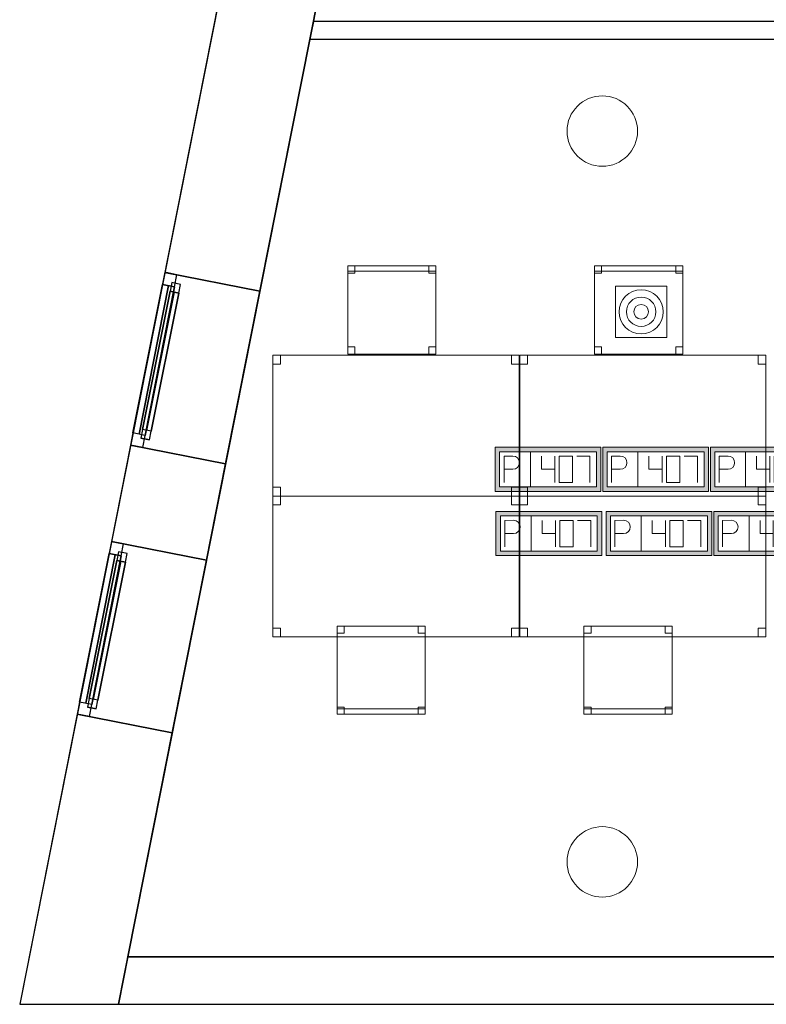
# Model space of a CAD drawing. Header units: metres. Extents: x 397.7 to 427.5, y 12.7 to 28.4.
# Tile 1 of 126: x 397.7 to 401.9, y 12.8 to 18.4. Entities that reach past the tile are written whole.
import ezdxf

# ---------------------------------------------------------------- set-up
doc = ezdxf.new("R2010")
doc.units = ezdxf.units.M
doc.layers.add('01_CARPINTERIA', color=5, linetype='Continuous', lineweight=25, true_color=0x0000ff)
doc.layers.add('01_SUELOS', color=7, linetype='Continuous', lineweight=25, true_color=0x007f00)
for name, color, linetype, lineweight in [('02_MOBILIARIO', 7, 'Continuous', 18), ('A-COLS-____-MCUT', 7, 'Continuous', 18), ('A-COLS-____-OTLN', 7, 'Continuous', 18), ('A-DETL-____-MBND', 7, 'Continuous', 18), ('A-DETL-GENF-OTLN', 7, 'Continuous', 18), ('A-GENM-____-OTLN', 7, 'Continuous', 18), ('A-WALL-____-MCUT', 7, 'Continuous', 25), ('A-WALL-____-OTLN', 7, 'Continuous', 25)]:
    doc.layers.add(name, color=color, linetype=linetype, lineweight=lineweight)

# ---------------------------------------------------------------- blocks, each defined once
blk = doc.blocks.new('Family - Pilar P5-151217-08_TEL_P5')
at = {"layer": 'A-COLS-____-MCUT', "color": 253, "true_color": 0xaaaaaa}
for start, end in [(360, 180), (180, 360)]:
    blk.add_arc((0.2, 0.2), 0.2, start, end, dxfattribs=at)
at = {"layer": 'A-COLS-____-OTLN', "color": 253, "true_color": 0xaaaaaa}
for start, end in [(360, 180), (180, 360)]:
    blk.add_arc((0.2, 0.2), 0.2, start, end, dxfattribs=at)
blk = doc.blocks.new('Family - Mur P5-151247-08_TEL_P5')
at = {"layer": 'A-WALL-____-MCUT', "color": 253, "true_color": 0xaaaaaa}
for p, q in [((0.0535, 0.27), (0, 0)), ((25.4725, 0.27), (0.0535, 0.27)), ((0, 0), (25.4166, 0))]:
    blk.add_line(p, q, dxfattribs=at)
at = {"layer": 'A-WALL-____-OTLN', "color": 253, "true_color": 0xaaaaaa}
for p, q in [((0.0535, 0.27), (0, 0)), ((25.4725, 0.27), (0.0535, 0.27)), ((0, 0), (25.4166, 0))]:
    blk.add_line(p, q, dxfattribs=at)
at = {"layer": 'A-WALL-____-OTLN', "color": 253, "lineweight": 18, "true_color": 0xaaaaaa}
blk.add_line((0, 0), (25.4166, 0), dxfattribs=at)
blk = doc.blocks.new('Family - Taula 140X80_P5-151477-08_TEL_P5')
at = {"layer": 'A-DETL-____-MBND', "color": 253, "true_color": 0xaaaaaa}
for p, q in [((0, 0.8001), (0.0437, 0.8001)), ((0, 0.7501), (0, 0.8001)), ((0.0437, 0.8001), (0, 0.8001)), ((0, 0.8001), (0, 0.7501)), ((0, 0.8001), (1.3973, 0.8001)), ((0, 0), (0, 0.8001)), ((1.3973, 0.8001), (0, 0.8001)), ((0, 0.8001), (0, 0)), ((0.0437, 0.8001), (0.0437, 0.7501)), ((0.0437, 0.7501), (0.0437, 0.8001)), ((1.3536, 0.8001), (1.3973, 0.8001)), ((1.3536, 0.7501), (1.3536, 0.8001)), ((1.3973, 0.8001), (1.3536, 0.8001)), ((1.3536, 0.8001), (1.3536, 0.7501)), ((1.3973, 0.8001), (1.3973, 0)), ((1.3973, 0), (1.3973, 0.8001)), ((1.3973, 0.8001), (1.3973, 0.7501)), ((1.3973, 0.7501), (1.3973, 0.8001)), ((0.0437, 0.7501), (0, 0.7501)), ((0, 0.7501), (0.0437, 0.7501)), ((1.3973, 0.7501), (1.3536, 0.7501)), ((1.3536, 0.7501), (1.3973, 0.7501)), ((0, 0.05), (0.0437, 0.05)), ((0, 0), (0, 0.05)), ((0.0437, 0.05), (0, 0.05)), ((0, 0.05), (0, 0)), ((0.0437, 0), (0, 0)), ((0, 0), (0.0437, 0)), ((0, 0), (1.3973, 0)), ((0.0437, 0.05), (0.0437, 0)), ((0.0437, 0), (0.0437, 0.05)), ((1.3536, 0.05), (1.3973, 0.05)), ((1.3536, 0), (1.3536, 0.05)), ((1.3973, 0.05), (1.3536, 0.05)), ((1.3536, 0.05), (1.3536, 0)), ((1.3973, 0), (1.3536, 0)), ((1.3536, 0), (1.3973, 0)), ((1.3973, 0.05), (1.3973, 0)), ((1.3973, 0), (1.3973, 0.05)), ((1.3973, 0), (0, 0))]:
    blk.add_line(p, q, dxfattribs=at)
blk = doc.blocks.new('Forma directa - LONDR55-XX_ZZ-ARQ-CAA-M3D-Londres55-151486-08_TEL_P5')
at = {"layer": '01_CARPINTERIA', "color": 161, "true_color": 0xaaaaff}
for p, q in [((0.07, 0.07), (0, 0.07)), ((0, 0.07), (0, 0)), ((0.07, 0.07), (0, 0.07)), ((0, 0.07), (0, 0)), ((0.1, 0.1), (0.05, 0.1)), ((0.05, 0.1), (0.05, 0.05)), ((0.1, 0.1), (0.05, 0.1)), ((0.05, 0.1), (0.05, 0.05)), ((0.07, 0), (0.07, 0.07)), ((0.07, 0.07), (0.07, 0)), ((0.07, 0.07), (0.93, 0.07)), ((0.93, 0.07), (0.07, 0.07)), ((0.07, 0.07), (0.07, 0)), ((0.07, 0), (0.07, 0.07)), ((0.1, 0.1), (0.9, 0.1)), ((0.9, 0.1), (0.1, 0.1)), ((0.1, 0.1), (0.1, 0.05)), ((0.1, 0.05), (0.1, 0.1)), ((0.1, 0.05), (0.1, 0.1)), ((0.1, 0.1), (0.1, 0.05)), ((0.9, 0.075), (0.1, 0.075)), ((0.9, 0.075), (0.1, 0.075)), ((0.9, 0.1), (0.9, 0.05)), ((0.9, 0.1), (0.9, 0.05)), ((0.95, 0.1), (0.9, 0.1)), ((0.9, 0.1), (0.9, 0.05)), ((0.95, 0.1), (0.9, 0.1)), ((0.9, 0.1), (0.9, 0.05)), ((1, 0.07), (0.93, 0.07)), ((0.93, 0.07), (0.93, 0)), ((1, 0.07), (0.93, 0.07)), ((0.93, 0.07), (0.93, 0)), ((0.93, 0.07), (0.93, 0)), ((0.93, 0.07), (0.93, 0)), ((0.95, 0.05), (0.95, 0.1)), ((0.95, 0.1), (0.95, 0.05)), ((1, 0), (1, 0.07)), ((1, 0.07), (1, 0)), ((0, 0), (0.07, 0)), ((0, 0), (0.07, 0)), ((0.05, 0.05), (0.1, 0.05)), ((0.05, 0.05), (0.1, 0.05)), ((0.93, 0.035), (0.07, 0.035)), ((0.07, 0.035), (0.93, 0.035)), ((0.07, 0), (0.93, 0)), ((0.93, 0), (0.07, 0)), ((0.1, 0.05), (0.9, 0.05)), ((0.9, 0.05), (0.1, 0.05)), ((0.9, 0.05), (0.95, 0.05)), ((0.9, 0.05), (0.95, 0.05)), ((0.93, 0), (1, 0)), ((0.93, 0), (1, 0))]:
    blk.add_line(p, q, dxfattribs=at)
blk = doc.blocks.new('Forma directa - Finestra P5-151509-08_TEL_P5')
blk.add_blockref('Forma directa - LONDR55-XX_ZZ-ARQ-CAA-M3D-Londres55-151486-08_TEL_P5', (0, 0))
blk = doc.blocks.new('Forma directa - Finestra P5-151532-08_TEL_P5')
blk.add_blockref('Forma directa - LONDR55-XX_ZZ-ARQ-CAA-M3D-Londres55-151486-08_TEL_P5', (0, 0))
blk = doc.blocks.new('Family - Taula 140X80_P5-151548-08_TEL_P5')
at = {"layer": 'A-DETL-____-MBND', "color": 253, "true_color": 0xaaaaaa}
for p, q in [((0, 0.8001), (0.0437, 0.8001)), ((0, 0.7501), (0, 0.8001)), ((0.0437, 0.8001), (0, 0.8001)), ((0, 0.8001), (0, 0.7501)), ((0, 0.8001), (1.3973, 0.8001)), ((0, 0), (0, 0.8001)), ((1.3973, 0.8001), (0, 0.8001)), ((0, 0.8001), (0, 0)), ((0.0437, 0.8001), (0.0437, 0.7501)), ((0.0437, 0.7501), (0.0437, 0.8001)), ((1.3536, 0.8001), (1.3973, 0.8001)), ((1.3536, 0.7501), (1.3536, 0.8001)), ((1.3973, 0.8001), (1.3536, 0.8001)), ((1.3536, 0.8001), (1.3536, 0.7501)), ((1.3973, 0.8001), (1.3973, 0.7501)), ((1.3973, 0.7501), (1.3973, 0.8001)), ((1.3973, 0.8001), (1.3973, 0)), ((1.3973, 0), (1.3973, 0.8001)), ((0.0437, 0.7501), (0, 0.7501)), ((0, 0.7501), (0.0437, 0.7501)), ((1.3973, 0.7501), (1.3536, 0.7501)), ((1.3536, 0.7501), (1.3973, 0.7501)), ((0, 0.05), (0.0437, 0.05)), ((0, 0), (0, 0.05)), ((0.0437, 0.05), (0, 0.05)), ((0, 0.05), (0, 0)), ((0, 0), (1.3973, 0)), ((0.0437, 0), (0, 0)), ((0, 0), (0.0437, 0)), ((0.0437, 0.05), (0.0437, 0)), ((0.0437, 0), (0.0437, 0.05)), ((1.3536, 0.05), (1.3973, 0.05)), ((1.3536, 0), (1.3536, 0.05)), ((1.3973, 0.05), (1.3536, 0.05)), ((1.3536, 0.05), (1.3536, 0)), ((1.3973, 0), (1.3536, 0)), ((1.3536, 0), (1.3973, 0)), ((1.3973, 0.05), (1.3973, 0)), ((1.3973, 0), (1.3973, 0.05)), ((1.3973, 0), (0, 0))]:
    blk.add_line(p, q, dxfattribs=at)
blk = doc.blocks.new('Family - Pilar P5-151586-08_TEL_P5')
at = {"layer": 'A-COLS-____-MCUT', "color": 253, "true_color": 0xaaaaaa}
for start, end in [(360, 180), (180, 360)]:
    blk.add_arc((0.2, 0.2), 0.2, start, end, dxfattribs=at)
at = {"layer": 'A-COLS-____-OTLN', "color": 253, "true_color": 0xaaaaaa}
for start, end in [(360, 180), (180, 360)]:
    blk.add_arc((0.2, 0.2), 0.2, start, end, dxfattribs=at)
blk = doc.blocks.new('Family - Façana nord-oest P5-151634-08_TEL_P5')
at = {"layer": 'A-WALL-____-MCUT', "color": 253, "true_color": 0xaaaaaa}
for p, q in [((11.449, 0.55), (9.8665, 0.55)), ((11.449, 0), (11.449, 0.55)), ((13.0068, 0.55), (12.449, 0.55)), ((12.449, 0.55), (12.449, 0)), ((13.0068, 0), (13.0068, 0.55)), ((14.0068, 0.55), (14.0068, 0)), ((15.5778, 0.55), (14.0068, 0.55)), ((15.6867, 0), (15.5778, 0.55)), ((9.8665, 0), (11.449, 0)), ((12.449, 0), (13.0068, 0)), ((14.0068, 0), (15.6867, 0))]:
    blk.add_line(p, q, dxfattribs=at)
at = {"layer": 'A-WALL-____-OTLN', "color": 253, "true_color": 0xaaaaaa}
for p, q in [((15.5778, 0.55), (-0.109, 0.55)), ((12.449, 0.55), (11.449, 0.55)), ((11.449, 0.55), (11.449, 0)), ((12.449, 0), (12.449, 0.55)), ((14.0068, 0.55), (13.0068, 0.55)), ((13.0068, 0.55), (13.0068, 0)), ((14.0068, 0), (14.0068, 0.55)), ((15.6867, 0), (15.5778, 0.55)), ((0, 0), (15.6867, 0)), ((11.449, 0), (12.449, 0)), ((13.0068, 0), (14.0068, 0))]:
    blk.add_line(p, q, dxfattribs=at)
at = {"layer": 'A-WALL-____-OTLN', "color": 253, "lineweight": 18, "true_color": 0xaaaaaa}
blk.add_line((0, 0), (15.6867, 0), dxfattribs=at)
blk = doc.blocks.new('Family - Vano finestra P5-151644-08_TEL_P5')
at = {"layer": 'A-GENM-____-OTLN', "color": 253, "true_color": 0xaaaaaa}
for p, q in [((398.2019, 15.4694), (398.0075, 14.4885)), ((398.0075, 14.4885), (398.2019, 15.4694)), ((398.7414, 15.3625), (398.2019, 15.4694)), ((398.7414, 15.3625), (398.2019, 15.4694)), ((398.547, 14.3816), (398.7414, 15.3625)), ((398.7414, 15.3625), (398.547, 14.3816)), ((398.0075, 14.4885), (398.547, 14.3816)), ((398.547, 14.3816), (398.0075, 14.4885))]:
    blk.add_line(p, q, dxfattribs=at)
blk = doc.blocks.new('Family - Vano finestra P5-151646-08_TEL_P5')
at = {"layer": 'A-GENM-____-OTLN', "color": 253, "true_color": 0xaaaaaa}
for p, q in [((398.5046, 16.9976), (398.3103, 16.0166)), ((398.3103, 16.0166), (398.5046, 16.9976)), ((399.0442, 16.8907), (398.5046, 16.9976)), ((399.0442, 16.8907), (398.5046, 16.9976)), ((398.8498, 15.9097), (399.0442, 16.8907)), ((399.0442, 16.8907), (398.8498, 15.9097)), ((398.3103, 16.0166), (398.8498, 15.9097)), ((398.8498, 15.9097), (398.3103, 16.0166))]:
    blk.add_line(p, q, dxfattribs=at)
blk = doc.blocks.new('Family - Cadira d_Oficina_P5-151671-08_TEL_P5')
at = {"layer": 'A-DETL-____-MBND', "color": 253, "true_color": 0xaaaaaa}
for p, q in [((0, 0.46), (0, 0.5)), ((0, 0.5), (0.04, 0.5)), ((0, 0.5), (0, 0.46)), ((0.04, 0.5), (0, 0.5)), ((0, 0), (0, 0.5)), ((0, 0.5), (0.5, 0.5)), ((0.5, 0.5), (0, 0.5)), ((0, 0.5), (0, 0)), ((0, 0.47), (0, 0.5)), ((0, 0.5), (0.5, 0.5)), ((0, 0.5), (0, 0.47)), ((0.5, 0.5), (0, 0.5)), ((0.5, 0.47), (0, 0.47)), ((0, 0.47), (0.5, 0.47)), ((0.04, 0.46), (0, 0.46)), ((0, 0.46), (0.04, 0.46)), ((0.04, 0.5), (0.04, 0.46)), ((0.04, 0.46), (0.04, 0.5)), ((0.46, 0.46), (0.46, 0.5)), ((0.46, 0.5), (0.5, 0.5)), ((0.46, 0.5), (0.46, 0.46)), ((0.5, 0.5), (0.46, 0.5)), ((0.5, 0.46), (0.46, 0.46)), ((0.46, 0.46), (0.5, 0.46)), ((0.5, 0.5), (0.5, 0.46)), ((0.5, 0.46), (0.5, 0.5)), ((0.5, 0.5), (0.5, 0)), ((0.5, 0), (0.5, 0.5)), ((0.5, 0.5), (0.5, 0.47)), ((0.5, 0.47), (0.5, 0.5)), ((0, 0), (0, 0.04)), ((0, 0.04), (0.04, 0.04)), ((0, 0.04), (0, 0)), ((0.04, 0.04), (0, 0.04)), ((0.04, 0), (0, 0)), ((0, 0), (0.04, 0)), ((0.5, 0), (0, 0)), ((0.04, 0.04), (0.04, 0)), ((0.04, 0), (0.04, 0.04)), ((0.46, 0), (0.46, 0.04)), ((0.46, 0.04), (0.5, 0.04)), ((0.46, 0.04), (0.46, 0)), ((0.5, 0.04), (0.46, 0.04)), ((0.5, 0), (0.46, 0)), ((0.46, 0), (0.5, 0)), ((0.5, 0.04), (0.5, 0)), ((0.5, 0), (0.5, 0.04)), ((0, 0), (0.5, 0))]:
    blk.add_line(p, q, dxfattribs=at)
blk = doc.blocks.new('Family - Cadira d_Oficina_P5-151712-08_TEL_P5')
at = {"layer": 'A-DETL-____-MBND', "color": 253, "true_color": 0xaaaaaa}
for p, q in [((0, 0.5), (0.04, 0.5)), ((0, 0.46), (0, 0.5)), ((0.04, 0.5), (0, 0.5)), ((0, 0.5), (0, 0.46)), ((0, 0), (0, 0.5)), ((0, 0.5), (0.5, 0.5)), ((0, 0.5), (0, 0)), ((0.5, 0.5), (0, 0.5)), ((0.04, 0.46), (0, 0.46)), ((0, 0.46), (0.04, 0.46)), ((0.04, 0.5), (0.04, 0.46)), ((0.04, 0.46), (0.04, 0.5)), ((0.46, 0.5), (0.5, 0.5)), ((0.46, 0.46), (0.46, 0.5)), ((0.5, 0.5), (0.46, 0.5)), ((0.46, 0.5), (0.46, 0.46)), ((0.5, 0.46), (0.46, 0.46)), ((0.46, 0.46), (0.5, 0.46)), ((0.5, 0.5), (0.5, 0)), ((0.5, 0), (0.5, 0.5)), ((0.5, 0.5), (0.5, 0.46)), ((0.5, 0.46), (0.5, 0.5)), ((0, 0.04), (0.04, 0.04)), ((0, 0), (0, 0.04)), ((0.04, 0.04), (0, 0.04)), ((0, 0.04), (0, 0)), ((0, 0.03), (0.5, 0.03)), ((0, 0), (0, 0.03)), ((0.5, 0.03), (0, 0.03)), ((0, 0.03), (0, 0)), ((0.5, 0), (0, 0)), ((0, 0), (0.5, 0)), ((0.5, 0), (0, 0)), ((0, 0), (0.5, 0)), ((0.04, 0), (0, 0)), ((0, 0), (0.04, 0)), ((0.04, 0.04), (0.04, 0)), ((0.04, 0), (0.04, 0.04)), ((0.46, 0.04), (0.5, 0.04)), ((0.46, 0), (0.46, 0.04)), ((0.5, 0.04), (0.46, 0.04)), ((0.46, 0.04), (0.46, 0)), ((0.46, 0), (0.5, 0)), ((0.5, 0.04), (0.5, 0)), ((0.5, 0), (0.5, 0.04)), ((0.5, 0.03), (0.5, 0)), ((0.5, 0), (0.5, 0.03)), ((0.5, 0), (0.46, 0))]:
    blk.add_line(p, q, dxfattribs=at)
blk = doc.blocks.new('Family - Paviment P5-151720-08_TEL_P5')
at = {"layer": '01_SUELOS', "color": 9, "true_color": 0xaad4aa}
for p, q in [((2.9635, 14.9576), (0, 0)), ((0, 0), (2.9635, 14.9576)), ((0, 0), (25.4182, 0)), ((25.4182, 0), (0, 0))]:
    blk.add_line(p, q, dxfattribs=at)
blk = doc.blocks.new('Family - Cadira d_Oficina_P5-151748-08_TEL_P5')
at = {"layer": 'A-DETL-____-MBND', "color": 253, "true_color": 0xaaaaaa}
for p, q in [((0, 0.5), (0.04, 0.5)), ((0, 0.46), (0, 0.5)), ((0.04, 0.5), (0, 0.5)), ((0, 0.5), (0, 0.46)), ((0, 0), (0, 0.5)), ((0, 0.5), (0.5, 0.5)), ((0, 0.5), (0, 0)), ((0.5, 0.5), (0, 0.5)), ((0.04, 0.46), (0, 0.46)), ((0, 0.46), (0.04, 0.46)), ((0.04, 0.5), (0.04, 0.46)), ((0.04, 0.46), (0.04, 0.5)), ((0.46, 0.5), (0.5, 0.5)), ((0.46, 0.46), (0.46, 0.5)), ((0.5, 0.5), (0.46, 0.5)), ((0.46, 0.5), (0.46, 0.46)), ((0.5, 0.46), (0.46, 0.46)), ((0.46, 0.46), (0.5, 0.46)), ((0.5, 0.5), (0.5, 0)), ((0.5, 0), (0.5, 0.5)), ((0.5, 0.5), (0.5, 0.46)), ((0.5, 0.46), (0.5, 0.5)), ((0, 0.04), (0.04, 0.04)), ((0, 0), (0, 0.04)), ((0.04, 0.04), (0, 0.04)), ((0, 0.04), (0, 0)), ((0, 0.03), (0.5, 0.03)), ((0, 0), (0, 0.03)), ((0.5, 0.03), (0, 0.03)), ((0, 0.03), (0, 0)), ((0.5, 0), (0, 0)), ((0, 0), (0.5, 0)), ((0.5, 0), (0, 0)), ((0, 0), (0.5, 0)), ((0.04, 0), (0, 0)), ((0, 0), (0.04, 0)), ((0.04, 0.04), (0.04, 0)), ((0.04, 0), (0.04, 0.04)), ((0.46, 0.04), (0.5, 0.04)), ((0.46, 0), (0.46, 0.04)), ((0.5, 0.04), (0.46, 0.04)), ((0.46, 0.04), (0.46, 0)), ((0.46, 0), (0.5, 0)), ((0.5, 0.04), (0.5, 0)), ((0.5, 0), (0.5, 0.04)), ((0.5, 0.03), (0.5, 0)), ((0.5, 0), (0.5, 0.03)), ((0.5, 0), (0.46, 0))]:
    blk.add_line(p, q, dxfattribs=at)
blk = doc.blocks.new('Family - Cadira d_Oficina_P5-151925-08_TEL_P5')
at = {"layer": 'A-DETL-____-MBND', "color": 253, "true_color": 0xaaaaaa}
for p, q in [((0, 0.46), (0, 0.5)), ((0, 0.5), (0.04, 0.5)), ((0, 0.5), (0, 0.46)), ((0.04, 0.5), (0, 0.5)), ((0, 0), (0, 0.5)), ((0, 0.5), (0.5, 0.5)), ((0.5, 0.5), (0, 0.5)), ((0, 0.5), (0, 0)), ((0, 0.47), (0, 0.5)), ((0, 0.5), (0.5, 0.5)), ((0, 0.5), (0, 0.47)), ((0.5, 0.5), (0, 0.5)), ((0.5, 0.47), (0, 0.47)), ((0, 0.47), (0.5, 0.47)), ((0.04, 0.46), (0, 0.46)), ((0, 0.46), (0.04, 0.46)), ((0.04, 0.5), (0.04, 0.46)), ((0.04, 0.46), (0.04, 0.5)), ((0.46, 0.46), (0.46, 0.5)), ((0.46, 0.5), (0.5, 0.5)), ((0.46, 0.5), (0.46, 0.46)), ((0.5, 0.5), (0.46, 0.5)), ((0.5, 0.46), (0.46, 0.46)), ((0.46, 0.46), (0.5, 0.46)), ((0.5, 0.5), (0.5, 0.46)), ((0.5, 0.46), (0.5, 0.5)), ((0.5, 0.5), (0.5, 0)), ((0.5, 0), (0.5, 0.5)), ((0.5, 0.5), (0.5, 0.47)), ((0.5, 0.47), (0.5, 0.5)), ((0, 0), (0, 0.04)), ((0, 0.04), (0.04, 0.04)), ((0, 0.04), (0, 0)), ((0.04, 0.04), (0, 0.04)), ((0.04, 0), (0, 0)), ((0, 0), (0.04, 0)), ((0.5, 0), (0, 0)), ((0.04, 0.04), (0.04, 0)), ((0.04, 0), (0.04, 0.04)), ((0.46, 0), (0.46, 0.04)), ((0.46, 0.04), (0.5, 0.04)), ((0.46, 0.04), (0.46, 0)), ((0.5, 0.04), (0.46, 0.04)), ((0.5, 0), (0.46, 0)), ((0.46, 0), (0.5, 0)), ((0.5, 0.04), (0.5, 0)), ((0.5, 0), (0.5, 0.04)), ((0, 0), (0.5, 0))]:
    blk.add_line(p, q, dxfattribs=at)
blk = doc.blocks.new('Family - Mampara P5-151929-08_TEL_P5')
at = {"layer": 'A-WALL-____-MCUT', "color": 253, "true_color": 0xaaaaaa}
for p, q in [((0.0198, 0.1), (0, 0)), ((5.0249, 0.1), (0.0198, 0.1)), ((5.0249, 0), (5.0249, 0.1)), ((0, 0), (5.0249, 0))]:
    blk.add_line(p, q, dxfattribs=at)
at = {"layer": 'A-WALL-____-OTLN', "color": 253, "true_color": 0xaaaaaa}
for p, q in [((0.0198, 0.1), (0, 0)), ((5.0249, 0.1), (0.0198, 0.1)), ((5.0249, 0), (5.0249, 0.1)), ((0, 0), (5.0249, 0))]:
    blk.add_line(p, q, dxfattribs=at)
at = {"layer": 'A-WALL-____-OTLN', "color": 253, "lineweight": 18, "true_color": 0xaaaaaa}
blk.add_line((0, 0), (5.0249, 0), dxfattribs=at)
blk = doc.blocks.new('Family - Taula 140X80_P5-151950-08_TEL_P5')
at = {"layer": 'A-DETL-____-MBND', "color": 253, "true_color": 0xaaaaaa}
for p, q in [((0, 0), (0, 0.8001)), ((0, 0.8001), (1.3973, 0.8001)), ((1.3973, 0.8001), (0, 0.8001)), ((0, 0.8001), (0, 0)), ((0, 0.7501), (0, 0.8001)), ((0, 0.8001), (0.0437, 0.8001)), ((0.0437, 0.8001), (0, 0.8001)), ((0, 0.8001), (0, 0.7501)), ((0.0437, 0.8001), (0.0437, 0.7501)), ((0.0437, 0.7501), (0.0437, 0.8001)), ((1.3536, 0.7501), (1.3536, 0.8001)), ((1.3536, 0.8001), (1.3973, 0.8001)), ((1.3973, 0.8001), (1.3536, 0.8001)), ((1.3536, 0.8001), (1.3536, 0.7501)), ((1.3973, 0.8001), (1.3973, 0)), ((1.3973, 0), (1.3973, 0.8001)), ((1.3973, 0.8001), (1.3973, 0.7501)), ((1.3973, 0.7501), (1.3973, 0.8001)), ((0.0437, 0.7501), (0, 0.7501)), ((0, 0.7501), (0.0437, 0.7501)), ((1.3973, 0.7501), (1.3536, 0.7501)), ((1.3536, 0.7501), (1.3973, 0.7501)), ((0, 0), (0, 0.05)), ((0, 0.05), (0.0437, 0.05)), ((0.0437, 0.05), (0, 0.05)), ((0, 0.05), (0, 0)), ((1.3973, 0), (0, 0)), ((0, 0), (1.3973, 0)), ((0.0437, 0), (0, 0)), ((0, 0), (0.0437, 0)), ((0.0437, 0.05), (0.0437, 0)), ((0.0437, 0), (0.0437, 0.05)), ((1.3536, 0), (1.3536, 0.05)), ((1.3536, 0.05), (1.3973, 0.05)), ((1.3973, 0.05), (1.3536, 0.05)), ((1.3536, 0.05), (1.3536, 0)), ((1.3973, 0), (1.3536, 0)), ((1.3536, 0), (1.3973, 0)), ((1.3973, 0.05), (1.3973, 0)), ((1.3973, 0), (1.3973, 0.05))]:
    blk.add_line(p, q, dxfattribs=at)
blk = doc.blocks.new('Family - Taula 140X80_P5-151976-08_TEL_P5')
at = {"layer": 'A-DETL-____-MBND', "color": 253, "true_color": 0xaaaaaa}
for p, q in [((0, 0), (0, 0.8001)), ((0, 0.8001), (1.3973, 0.8001)), ((1.3973, 0.8001), (0, 0.8001)), ((0, 0.8001), (0, 0)), ((0, 0.7501), (0, 0.8001)), ((0, 0.8001), (0.0437, 0.8001)), ((0.0437, 0.8001), (0, 0.8001)), ((0, 0.8001), (0, 0.7501)), ((0.0437, 0.8001), (0.0437, 0.7501)), ((0.0437, 0.7501), (0.0437, 0.8001)), ((1.3536, 0.7501), (1.3536, 0.8001)), ((1.3536, 0.8001), (1.3973, 0.8001)), ((1.3973, 0.8001), (1.3536, 0.8001)), ((1.3536, 0.8001), (1.3536, 0.7501)), ((1.3973, 0.8001), (1.3973, 0)), ((1.3973, 0), (1.3973, 0.8001)), ((1.3973, 0.8001), (1.3973, 0.7501)), ((1.3973, 0.7501), (1.3973, 0.8001)), ((0.0437, 0.7501), (0, 0.7501)), ((0, 0.7501), (0.0437, 0.7501)), ((1.3973, 0.7501), (1.3536, 0.7501)), ((1.3536, 0.7501), (1.3973, 0.7501)), ((0, 0), (0, 0.05)), ((0, 0.05), (0.0437, 0.05)), ((0.0437, 0.05), (0, 0.05)), ((0, 0.05), (0, 0)), ((1.3973, 0), (0, 0)), ((0, 0), (1.3973, 0)), ((0.0437, 0), (0, 0)), ((0, 0), (0.0437, 0)), ((0.0437, 0.05), (0.0437, 0)), ((0.0437, 0), (0.0437, 0.05)), ((1.3536, 0), (1.3536, 0.05)), ((1.3536, 0.05), (1.3973, 0.05)), ((1.3973, 0.05), (1.3536, 0.05)), ((1.3536, 0.05), (1.3536, 0)), ((1.3973, 0), (1.3536, 0)), ((1.3536, 0), (1.3973, 0)), ((1.3973, 0.05), (1.3973, 0)), ((1.3973, 0), (1.3973, 0.05))]:
    blk.add_line(p, q, dxfattribs=at)
blk = doc.blocks.new('LONDR55-XX_ZZ-ARQ-CAA-M3D-Londres55_ifc-1-08_TEL_P5')
at = {"layer": '01_CARPINTERIA', "color": 253, "lineweight": 18, "true_color": 0xaaaaaa}
for name, p, rotation in [('Forma directa - Finestra P5-151532-08_TEL_P5', (398.5046, 16.9976), 258.7933665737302), ('Forma directa - Finestra P5-151509-08_TEL_P5', (398.2019, 15.4694), 258.7933665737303)]:
    blk.add_blockref(name, p, dxfattribs=dict(at, rotation=rotation))
at = {"layer": '01_SUELOS', "color": 253, "lineweight": 18, "true_color": 0xaaaaaa}
blk.add_blockref('Family - Paviment P5-151720-08_TEL_P5', (398.2952, 13.1106), dxfattribs=at)
at = {"layer": '02_MOBILIARIO', "color": 253, "lineweight": 18, "true_color": 0xaaaaaa}
for name, p in [('Family - Cadira d_Oficina_P5-151671-08_TEL_P5', (399.5423, 16.5336)), ('Family - Cadira d_Oficina_P5-151925-08_TEL_P5', (400.9435, 16.5336)), ('Family - Taula 140X80_P5-151477-08_TEL_P5', (399.1173, 15.7268)), ('Family - Taula 140X80_P5-151548-08_TEL_P5', (400.5185, 15.7268)), ('Family - Taula 140X80_P5-151976-08_TEL_P5', (399.1173, 14.9268)), ('Family - Taula 140X80_P5-151950-08_TEL_P5', (400.5185, 14.9268)), ('Family - Cadira d_Oficina_P5-151748-08_TEL_P5', (399.4818, 14.4886)), ('Family - Cadira d_Oficina_P5-151712-08_TEL_P5', (400.883, 14.4886))]:
    blk.add_blockref(name, p, dxfattribs=at)
at = {"layer": 'A-COLS-____-OTLN', "color": 253, "lineweight": 18, "true_color": 0xaaaaaa}
for name, p in [('Family - Pilar P5-151217-08_TEL_P5', (400.787, 17.5995)), ('Family - Pilar P5-151586-08_TEL_P5', (400.787, 13.4495))]:
    blk.add_blockref(name, p, dxfattribs=at)
at = {"layer": 'A-GENM-____-OTLN', "color": 253, "lineweight": 18, "true_color": 0xaaaaaa}
for name in ['Family - Vano finestra P5-151646-08_TEL_P5', 'Family - Vano finestra P5-151644-08_TEL_P5']:
    blk.add_blockref(name, (0, 0), dxfattribs=at)
at = {"layer": 'A-WALL-____-OTLN', "color": 253, "lineweight": 18, "true_color": 0xaaaaaa, "rotation": 258.7933665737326}
blk.add_blockref('Family - Façana nord-oest P5-151634-08_TEL_P5', (400.7297, 28.2282), dxfattribs=at)
at = {"layer": 'A-WALL-____-OTLN', "color": 253, "lineweight": 18, "true_color": 0xaaaaaa}
for name, p in [('Family - Mampara P5-151929-08_TEL_P5', (399.3276, 18.3215)), ('Family - Mur P5-151247-08_TEL_P5', (398.2417, 12.8406))]:
    blk.add_blockref(name, p, dxfattribs=at)
blk = doc.blocks.new('ZYR_08_04 Altaveu Sostre Encastat - Altaveu Encastat 08 _Rect_-911407-08_TEL_P5')
at = {"layer": 'A-DETL-GENF-OTLN', "color": 6, "true_color": 0xff00ff}
for p, q in [((-0.145825, 0.145825), (0.145825, 0.145825)), ((-0.145825, -0.145825), (-0.145825, 0.145825)), ((0.145825, 0.145825), (0.145825, -0.145825)), ((0.145825, -0.145825), (-0.145825, -0.145825))]:
    blk.add_line(p, q, dxfattribs=at)
for radius in [0.125, 0.083333, 0.041667]:
    blk.add_circle((0, 0), radius, dxfattribs=at)
blk = doc.blocks.new('ZYR_05_02_05 PT 4COL Terra - 07 PT Terra _4SC-2SAI-2VD_-903867-08_TEL_P5')
at = {"layer": 'A-DETL-____-MBND', "true_color": 0x3c0aff}
h = blk.add_hatch(color=180, dxfattribs=at)
h.paths.add_polyline_path([(-0.5798, -0.125), (0.0202, -0.125), (0.0202, 0.125), (-0.5798, 0.125), (-0.5798, -0.0984)])
h.paths.add_polyline_path([(-0.5548, -0.1), (-0.5548, 0.1), (-0.0048, 0.1), (-0.0048, -0.1)])
at = {"layer": 'A-DETL-____-MBND', "color": 180, "true_color": 0x3c0aff}
for p, q in [((0.0202, 0.125), (-0.5798, 0.125)), ((-0.5798, 0.125), (-0.5798, -0.125)), ((-0.5798, 0.125), (0.0202, 0.125)), ((-0.5798, 0.125), (-0.5798, -0.125)), ((0.0202, -0.125), (0.0202, 0.125)), ((0.0202, 0.125), (0.0202, -0.125)), ((-0.5548, -0.1), (-0.5548, 0.1)), ((-0.5548, 0.1), (-0.0048, 0.1)), ((-0.5548, 0.1), (-0.0048, 0.1)), ((-0.5548, -0.1), (-0.5548, 0.1)), ((-0.5298, 0.075), (-0.4798, 0.0754)), ((-0.5298, 0.075), (-0.5298, -0.075)), ((-0.3798, 0.1), (-0.3798, -0.1)), ((-0.3173, 0.075), (-0.3173, 0)), ((-0.2423, 0.075), (-0.2423, -0.075)), ((-0.1423, 0.075), (-0.2173, 0.075)), ((-0.2173, 0.075), (-0.2173, -0.075)), ((-0.1423, -0.075), (-0.1423, 0.075)), ((-0.1173, 0.075), (-0.0423, 0.075)), ((-0.0423, 0.075), (-0.0423, -0.075)), ((-0.0048, 0.1), (-0.0048, -0.1)), ((-0.0048, 0.1), (-0.0048, -0.1)), ((-0.5298, 0), (-0.4798, 0)), ((-0.3173, 0), (-0.2423, 0)), ((-0.0048, -0.1), (-0.5548, -0.1)), ((-0.0048, -0.1), (-0.5548, -0.1)), ((-0.2173, -0.075), (-0.1423, -0.075)), ((-0.5798, -0.125), (0.0202, -0.125)), ((0.0202, -0.125), (-0.5798, -0.125))]:
    blk.add_line(p, q, dxfattribs=at)
blk.add_arc((-0.4798, 0.0377), 0.0377, 270, 90, dxfattribs=at)
blk = doc.blocks.new('ZYR_05_02_05 PT 4COL Terra - 07 PT Terra _4SC-2SAI-2VD_-903864-08_TEL_P5')
at = {"layer": 'A-DETL-____-MBND', "true_color": 0x3c0aff}
h = blk.add_hatch(color=180, dxfattribs=at)
h.paths.add_polyline_path([(-0.19, -0.125), (0.41, -0.125), (0.41, 0.125), (-0.19, 0.125), (-0.19, -0.0984)])
h.paths.add_polyline_path([(-0.165, -0.1), (-0.165, 0.1), (0.385, 0.1), (0.385, -0.1)])
at = {"layer": 'A-DETL-____-MBND', "color": 180, "true_color": 0x3c0aff}
for p, q in [((0.41, 0.125), (-0.19, 0.125)), ((-0.19, 0.125), (-0.19, -0.125)), ((-0.19, 0.125), (0.41, 0.125)), ((-0.19, 0.125), (-0.19, -0.125)), ((0.41, -0.125), (0.41, 0.125)), ((0.41, 0.125), (0.41, -0.125)), ((-0.165, -0.1), (-0.165, 0.1)), ((-0.165, 0.1), (0.385, 0.1)), ((-0.165, 0.1), (0.385, 0.1)), ((-0.165, -0.1), (-0.165, 0.1)), ((-0.14, 0.075), (-0.09, 0.0754)), ((-0.14, 0.075), (-0.14, -0.075)), ((0.01, 0.1), (0.01, -0.1)), ((0.0725, 0.075), (0.0725, 0)), ((0.1475, 0.075), (0.1475, -0.075)), ((0.2475, 0.075), (0.1725, 0.075)), ((0.1725, 0.075), (0.1725, -0.075)), ((0.2475, -0.075), (0.2475, 0.075)), ((0.2725, 0.075), (0.3475, 0.075)), ((0.3475, 0.075), (0.3475, -0.075)), ((0.385, 0.1), (0.385, -0.1)), ((0.385, 0.1), (0.385, -0.1)), ((-0.14, 0), (-0.09, 0)), ((0.0725, 0), (0.1475, 0)), ((0.385, -0.1), (-0.165, -0.1)), ((0.385, -0.1), (-0.165, -0.1)), ((0.1725, -0.075), (0.2475, -0.075)), ((-0.19, -0.125), (0.41, -0.125)), ((0.41, -0.125), (-0.19, -0.125))]:
    blk.add_line(p, q, dxfattribs=at)
blk.add_arc((-0.09, 0.0377), 0.0377, 270, 90, dxfattribs=at)
blk = doc.blocks.new('ZYR_05_02_05 PT 4COL Terra - 07 PT Terra _4SC-2SAI-2VD_-903868-08_TEL_P5')
at = {"layer": 'A-DETL-____-MBND', "true_color": 0x3c0aff}
h = blk.add_hatch(color=180, dxfattribs=at)
h.paths.add_polyline_path([(0.2011, -0.125), (0.8011, -0.125), (0.8011, 0.125), (0.2011, 0.125), (0.2011, -0.0984)])
h.paths.add_polyline_path([(0.2261, -0.1), (0.2261, 0.1), (0.7761, 0.1), (0.7761, -0.1)])
at = {"layer": 'A-DETL-____-MBND', "color": 180, "true_color": 0x3c0aff}
for p, q in [((0.8011, 0.125), (0.2011, 0.125)), ((0.2011, 0.125), (0.2011, -0.125)), ((0.2011, 0.125), (0.8011, 0.125)), ((0.2011, 0.125), (0.2011, -0.125)), ((0.8011, -0.125), (0.8011, 0.125)), ((0.8011, 0.125), (0.8011, -0.125)), ((0.2261, -0.1), (0.2261, 0.1)), ((0.2261, 0.1), (0.7761, 0.1)), ((0.2261, 0.1), (0.7761, 0.1)), ((0.2261, -0.1), (0.2261, 0.1)), ((0.2511, 0.075), (0.3011, 0.0754)), ((0.2511, 0.075), (0.2511, -0.075)), ((0.4011, 0.1), (0.4011, -0.1)), ((0.4636, 0.075), (0.4636, 0)), ((0.5386, 0.075), (0.5386, -0.075)), ((0.6386, 0.075), (0.5636, 0.075)), ((0.5636, 0.075), (0.5636, -0.075)), ((0.6386, -0.075), (0.6386, 0.075)), ((0.6636, 0.075), (0.7386, 0.075)), ((0.7386, 0.075), (0.7386, -0.075)), ((0.7761, 0.1), (0.7761, -0.1)), ((0.7761, 0.1), (0.7761, -0.1)), ((0.2511, 0), (0.3011, 0)), ((0.4636, 0), (0.5386, 0)), ((0.7761, -0.1), (0.2261, -0.1)), ((0.7761, -0.1), (0.2261, -0.1)), ((0.5636, -0.075), (0.6386, -0.075)), ((0.2011, -0.125), (0.8011, -0.125)), ((0.8011, -0.125), (0.2011, -0.125))]:
    blk.add_line(p, q, dxfattribs=at)
blk.add_arc((0.3011, 0.0377), 0.0377, 270, 90, dxfattribs=at)
blk = doc.blocks.new('ZYR_05_02_05 PT 4COL Terra - 07 PT Terra _4SC-2SAI-2VD_-903869-08_TEL_P5')
at = {"layer": 'A-DETL-____-MBND', "true_color": 0x3c0aff}
h = blk.add_hatch(color=180, dxfattribs=at)
h.paths.add_polyline_path([(-0.5758, -0.125), (0.0242, -0.125), (0.0242, 0.125), (-0.5758, 0.125)])
h.paths.add_polyline_path([(-0.5508, -0.1), (-0.5508, 0.1), (-0.0008, 0.1), (-0.0008, -0.1)])
at = {"layer": 'A-DETL-____-MBND', "color": 180, "true_color": 0x3c0aff}
for p, q in [((0.0242, 0.125), (-0.5758, 0.125)), ((-0.5758, 0.125), (-0.5758, -0.125)), ((-0.5758, 0.125), (0.0242, 0.125)), ((-0.5758, 0.125), (-0.5758, -0.125)), ((0.0242, -0.125), (0.0242, 0.125)), ((0.0242, 0.125), (0.0242, -0.125)), ((-0.5508, -0.1), (-0.5508, 0.1)), ((-0.5508, 0.1), (-0.0008, 0.1)), ((-0.5508, 0.1), (-0.0008, 0.1)), ((-0.5508, -0.1), (-0.5508, 0.1)), ((-0.5258, 0.075), (-0.4758, 0.0754)), ((-0.5258, 0.075), (-0.5258, -0.075)), ((-0.3758, 0.1), (-0.3758, -0.1)), ((-0.3133, 0.075), (-0.3133, 0)), ((-0.2383, 0.075), (-0.2383, -0.075)), ((-0.1383, 0.075), (-0.2133, 0.075)), ((-0.2133, 0.075), (-0.2133, -0.075)), ((-0.1383, -0.075), (-0.1383, 0.075)), ((-0.1133, 0.075), (-0.0383, 0.075)), ((-0.0383, 0.075), (-0.0383, -0.075)), ((-0.0008, 0.1), (-0.0008, -0.1)), ((-0.0008, 0.1), (-0.0008, -0.1)), ((-0.5258, 0), (-0.4758, 0)), ((-0.3133, 0), (-0.2383, 0)), ((-0.0008, -0.1), (-0.5508, -0.1)), ((-0.0008, -0.1), (-0.5508, -0.1)), ((-0.2133, -0.075), (-0.1383, -0.075)), ((-0.5758, -0.125), (0.0242, -0.125)), ((0.0242, -0.125), (-0.5758, -0.125))]:
    blk.add_line(p, q, dxfattribs=at)
blk.add_arc((-0.4758, 0.0377), 0.0377, 270, 90, dxfattribs=at)
blk = doc.blocks.new('ZYR_05_02_05 PT 4COL Terra - 07 PT Terra _4SC-2SAI-2VD_-903870-08_TEL_P5')
at = {"layer": 'A-DETL-____-MBND', "true_color": 0x3c0aff}
h = blk.add_hatch(color=180, dxfattribs=at)
h.paths.add_polyline_path([(-0.1712, -0.125), (0.4288, -0.125), (0.4288, 0.125), (-0.1712, 0.125)])
h.paths.add_polyline_path([(-0.1462, -0.1), (-0.1462, 0.1), (0.4038, 0.1), (0.4038, -0.1)])
at = {"layer": 'A-DETL-____-MBND', "color": 180, "true_color": 0x3c0aff}
for p, q in [((0.4288, 0.125), (-0.1712, 0.125)), ((-0.1712, 0.125), (-0.1712, -0.125)), ((-0.1712, 0.125), (0.4288, 0.125)), ((-0.1712, 0.125), (-0.1712, -0.125)), ((0.4288, -0.125), (0.4288, 0.125)), ((0.4288, 0.125), (0.4288, -0.125)), ((-0.1462, -0.1), (-0.1462, 0.1)), ((-0.1462, 0.1), (0.4038, 0.1)), ((-0.1462, 0.1), (0.4038, 0.1)), ((-0.1462, -0.1), (-0.1462, 0.1)), ((-0.1212, 0.075), (-0.0712, 0.0754)), ((-0.1212, 0.075), (-0.1212, -0.075)), ((0.0288, 0.1), (0.0288, -0.1)), ((0.0913, 0.075), (0.0913, 0)), ((0.1663, 0.075), (0.1663, -0.075)), ((0.2663, 0.075), (0.1913, 0.075)), ((0.1913, 0.075), (0.1913, -0.075)), ((0.2663, -0.075), (0.2663, 0.075)), ((0.2913, 0.075), (0.3663, 0.075)), ((0.3663, 0.075), (0.3663, -0.075)), ((0.4038, 0.1), (0.4038, -0.1)), ((0.4038, 0.1), (0.4038, -0.1)), ((-0.1212, 0), (-0.0712, 0)), ((0.0913, 0), (0.1663, 0)), ((0.4038, -0.1), (-0.1462, -0.1)), ((0.4038, -0.1), (-0.1462, -0.1)), ((0.1913, -0.075), (0.2663, -0.075)), ((-0.1712, -0.125), (0.4288, -0.125)), ((0.4288, -0.125), (-0.1712, -0.125))]:
    blk.add_line(p, q, dxfattribs=at)
blk.add_arc((-0.0712, 0.0377), 0.0377, 270, 90, dxfattribs=at)
blk = doc.blocks.new('ZYR_05_02_05 PT 4COL Terra - 07 PT Terra _4SC-2SAI-2VD_-903871-08_TEL_P5')
at = {"layer": 'A-DETL-____-MBND', "true_color": 0x3c0aff}
h = blk.add_hatch(color=180, dxfattribs=at)
h.paths.add_polyline_path([(0.2203, -0.125), (0.8203, -0.125), (0.8203, 0.125), (0.2203, 0.125)])
h.paths.add_polyline_path([(0.2453, -0.1), (0.2453, 0.1), (0.7953, 0.1), (0.7953, -0.1)])
at = {"layer": 'A-DETL-____-MBND', "color": 180, "true_color": 0x3c0aff}
for p, q in [((0.8203, 0.125), (0.2203, 0.125)), ((0.2203, 0.125), (0.2203, -0.125)), ((0.2203, 0.125), (0.8203, 0.125)), ((0.2203, 0.125), (0.2203, -0.125)), ((0.8203, -0.125), (0.8203, 0.125)), ((0.8203, 0.125), (0.8203, -0.125)), ((0.2453, -0.1), (0.2453, 0.1)), ((0.2453, 0.1), (0.7953, 0.1)), ((0.2453, 0.1), (0.7953, 0.1)), ((0.2453, -0.1), (0.2453, 0.1)), ((0.2703, 0.075), (0.3203, 0.0754)), ((0.2703, 0.075), (0.2703, -0.075)), ((0.4203, 0.1), (0.4203, -0.1)), ((0.4828, 0.075), (0.4828, 0)), ((0.5578, 0.075), (0.5578, -0.075)), ((0.6578, 0.075), (0.5828, 0.075)), ((0.5828, 0.075), (0.5828, -0.075)), ((0.6578, -0.075), (0.6578, 0.075)), ((0.6828, 0.075), (0.7578, 0.075)), ((0.7578, 0.075), (0.7578, -0.075)), ((0.7953, 0.1), (0.7953, -0.1)), ((0.7953, 0.1), (0.7953, -0.1)), ((0.2703, 0), (0.3203, 0)), ((0.4828, 0), (0.5578, 0)), ((0.7953, -0.1), (0.2453, -0.1)), ((0.7953, -0.1), (0.2453, -0.1)), ((0.5828, -0.075), (0.6578, -0.075)), ((0.2203, -0.125), (0.8203, -0.125)), ((0.8203, -0.125), (0.2203, -0.125))]:
    blk.add_line(p, q, dxfattribs=at)
blk.add_arc((0.3203, 0.0377), 0.0377, 270, 90, dxfattribs=at)

msp = doc.modelspace()

# ---------------------------------------------------------------- block references
at = {"lineweight": 5}
msp.add_blockref('LONDR55-XX_ZZ-ARQ-CAA-M3D-Londres55_ifc-1-08_TEL_P5', (0, 0), dxfattribs=at)
at = {"layer": 'A-DETL-____-MBND', "color": 180, "true_color": 0x3c0aff}
for name, p in [('ZYR_05_02_05 PT 4COL Terra - 07 PT Terra _4SC-2SAI-2VD_-903867-08_TEL_P5', (400.9594, 15.8788)), ('ZYR_05_02_05 PT 4COL Terra - 07 PT Terra _4SC-2SAI-2VD_-903864-08_TEL_P5', (401.1794, 15.8788)), ('ZYR_05_02_05 PT 4COL Terra - 07 PT Terra _4SC-2SAI-2VD_-903868-08_TEL_P5', (401.3994, 15.8788)), ('ZYR_05_02_05 PT 4COL Terra - 07 PT Terra _4SC-2SAI-2VD_-903869-08_TEL_P5', (400.9594, 15.5138)), ('ZYR_05_02_05 PT 4COL Terra - 07 PT Terra _4SC-2SAI-2VD_-903870-08_TEL_P5', (401.1794, 15.5138)), ('ZYR_05_02_05 PT 4COL Terra - 07 PT Terra _4SC-2SAI-2VD_-903871-08_TEL_P5', (401.3994, 15.5138))]:
    msp.add_blockref(name, p, dxfattribs=at)
at = {"layer": 'A-DETL-GENF-OTLN', "color": 6, "true_color": 0xff00ff}
msp.add_blockref('ZYR_08_04 Altaveu Sostre Encastat - Altaveu Encastat 08 _Rect_-911407-08_TEL_P5', (401.2076, 16.7734), dxfattribs=at)

doc.saveas('drawing.dxf')
